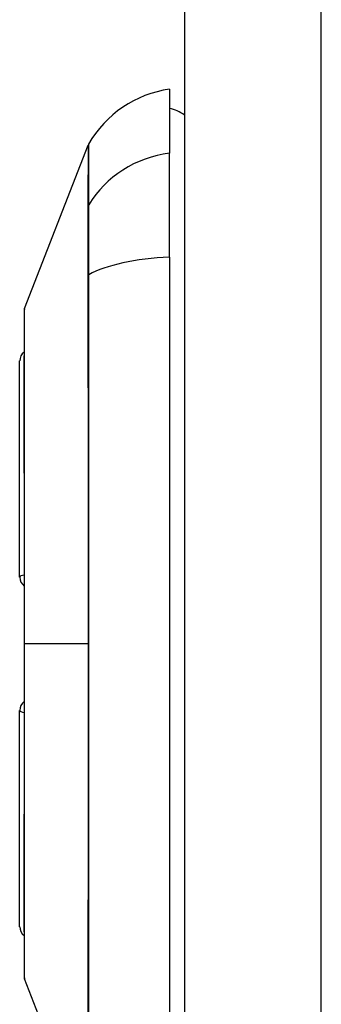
# Model space of a CAD drawing. Header units: inches. Extents: x 0 to 101, y -11 to 66.
# Tile 108 of 118: x 71.827 to 72.223, y 41.31 to 42.602. Entities that reach past the tile are written whole.
import ezdxf

# ---------------------------------------------------------------- set-up
doc = ezdxf.new("R2010")
doc.units = ezdxf.units.IN
doc.header["$LTSCALE"] = 6.067211
doc.header["$MEASUREMENT"] = 0
doc.layers.add('Visible Edges(ANSI)', color=7, linetype='Continuous', lineweight=25)
doc.layers.add('Visible Tangent Edges(ANSI)', color=7, linetype='Continuous', lineweight=25)

msp = doc.modelspace()

# ---------------------------------------------------------------- linework, layer by layer
at = {"layer": 'Visible Edges(ANSI)'}
for p, q in [((72.0433, 46.8385), (72.0433, 22.8056)), ((72.0239, 42.5107), (72.0239, 42.4269)), ((71.8336, 42.2229), (71.9169, 42.4372)), ((72.0239, 42.2905), (72.0239, 42.4269)), ((72.0239, 42.2905), (72.0239, 41.2761)), ((71.8271, 41.8708), (71.8271, 42.1543)), ((71.8271, 41.4123), (71.8271, 41.6959)), ((71.9169, 41.1295), (71.8336, 41.3437))]:
    msp.add_line(p, q, dxfattribs=at)
at = {"layer": 'Visible Edges(ANSI)', "flags": 128}
msp.add_lwpolyline([(71.8332, 42.2207), (71.8332, 42.2202), (71.8332, 42.2186), (71.8331, 42.216), (71.8331, 42.2123), (71.8331, 42.2076), (71.8331, 42.2019), (71.8331, 42.1952), (71.8331, 42.1875), (71.833, 42.1787), (71.833, 42.1691), (71.833, 42.1585), (71.833, 42.147), (71.8329, 42.1347), (71.8329, 42.1216), (71.8329, 42.1076), (71.8329, 42.0928), (71.8329, 42.0773), (71.8329, 42.0611), (71.8329, 42.0442), (71.833, 42.0267), (71.833, 42.0085), (71.833, 41.9898), (71.833, 41.9706), (71.8331, 41.951), (71.8331, 41.931), (71.8331, 41.9107), (71.8331, 41.89), (71.8331, 41.869), (71.8331, 41.8478), (71.8332, 41.8265), (71.8332, 41.8051), (71.8332, 41.7837), (71.8332, 41.7623), (71.8332, 41.7408), (71.8331, 41.7195), (71.8331, 41.6982), (71.8331, 41.6772), (71.8331, 41.6564), (71.8331, 41.636), (71.8331, 41.616), (71.833, 41.5964), (71.833, 41.5772), (71.833, 41.5585), (71.833, 41.5402), (71.8329, 41.5226), (71.8329, 41.5056), (71.8329, 41.4893), (71.8329, 41.4738), (71.8329, 41.459), (71.8329, 41.4451), (71.8329, 41.4319), (71.833, 41.4196), (71.833, 41.4081), (71.833, 41.3976), (71.833, 41.3879), (71.8331, 41.3792), (71.8331, 41.3714), (71.8331, 41.3647), (71.8331, 41.359), (71.8331, 41.3543), (71.8331, 41.3506), (71.8332, 41.348), (71.8332, 41.3464), (71.8332, 41.3459)], dxfattribs=at)
at = {"layer": 'Visible Edges(ANSI)'}
for centre, radius, start, end in [((72.044, 42.3666), 0.1455, 97.9413, 150.2709), ((72.0142, 42.438), 0.0485, 53.1301, 78.463), ((71.9282, 42.4328), 0.0121, 150.2709, 158.7495), ((71.8392, 42.2207), 0.00606, 158.7495, 179.7912), ((71.8417, 42.1543), 0.0145, 126.5366, 180), ((71.8417, 41.8708), 0.0145, 180, 234.1258), ((71.8417, 41.6959), 0.0145, 125.8742, 180), ((71.8417, 41.4123), 0.0145, 180, 233.4634), ((71.8392, 41.3459), 0.00606, 180.2088, 201.2505)]:
    msp.add_arc(centre, radius, start, end, dxfattribs=at)
at = {"layer": 'Visible Tangent Edges(ANSI)'}
for p, q in [((72.2231, 22.8056), (72.2231, 46.8385)), ((71.9168, 42.3569), (71.9168, 42.3567)), ((71.9168, 42.2667), (71.9168, 42.2661)), ((71.8332, 41.7833), (71.8336, 41.7833)), ((71.9169, 41.7833), (71.8336, 41.7833))]:
    msp.add_line(p, q, dxfattribs=at)
at = {"layer": 'Visible Tangent Edges(ANSI)', "flags": 128}
for points in [[(71.9169, 42.4372), (71.9169, 42.437), (71.9169, 42.4366), (71.9169, 42.4359), (71.9169, 42.4349), (71.9169, 42.4337), (71.9169, 42.4321), (71.9169, 42.4303), (71.9169, 42.4282), (71.9169, 42.4258), (71.9169, 42.4231), (71.9169, 42.4202), (71.9169, 42.4169), (71.9169, 42.4134), (71.9169, 42.4096), (71.9169, 42.4056), (71.9169, 42.4012), (71.9168, 42.3966), (71.9168, 42.3917), (71.9168, 42.3866), (71.9168, 42.3812), (71.9168, 42.3755), (71.9168, 42.3696), (71.9168, 42.3634), (71.9168, 42.3569)], [(71.918, 42.3592), (71.9179, 42.3657), (71.9179, 42.3718), (71.9179, 42.3777), (71.9179, 42.3834), (71.9179, 42.3887), (71.9179, 42.3939), (71.9178, 42.3987), (71.9178, 42.4033), (71.9178, 42.4076), (71.9178, 42.4116), (71.9178, 42.4153), (71.9178, 42.4188), (71.9177, 42.422), (71.9177, 42.4249), (71.9177, 42.4275), (71.9177, 42.4299), (71.9177, 42.432), (71.9177, 42.4338), (71.9177, 42.4353), (71.9177, 42.4366), (71.9177, 42.4375), (71.9177, 42.4382), (71.9177, 42.4386), (71.9177, 42.4388)], [(71.918, 42.2675), (71.918, 42.2728), (71.918, 42.278), (71.918, 42.2831), (71.918, 42.2881), (71.918, 42.2931), (71.918, 42.2979), (71.918, 42.3026), (71.918, 42.3072), (71.9181, 42.3116), (71.9181, 42.316), (71.9181, 42.3201), (71.9181, 42.3242), (71.9181, 42.3281), (71.9181, 42.3318), (71.9181, 42.3354), (71.918, 42.3387), (71.918, 42.342), (71.918, 42.345), (71.918, 42.3479), (71.918, 42.3505), (71.918, 42.353), (71.918, 42.3553), (71.918, 42.3574), (71.918, 42.3592)], [(71.9168, 42.3567), (71.9168, 42.3548), (71.9168, 42.3527), (71.9168, 42.3504), (71.9168, 42.348), (71.9168, 42.3453), (71.9168, 42.3425), (71.9168, 42.3395), (71.9168, 42.3363), (71.9168, 42.333), (71.9168, 42.3295), (71.9168, 42.3259), (71.9168, 42.322), (71.9168, 42.3181), (71.9168, 42.314), (71.9168, 42.3098), (71.9168, 42.3054), (71.9168, 42.3009), (71.9168, 42.2963), (71.9168, 42.2916), (71.9168, 42.2868), (71.9168, 42.2819), (71.9168, 42.2769), (71.9168, 42.2718), (71.9168, 42.2667)], [(71.9168, 42.2661), (71.9168, 42.2467), (71.9168, 42.2273), (71.9168, 42.2077), (71.9168, 42.1881), (71.9168, 42.1683), (71.9168, 42.1486), (71.9168, 42.1287), (71.9169, 42.1087), (71.9169, 42.0887), (71.9169, 42.0686), (71.9169, 42.0485), (71.9169, 42.0283), (71.9169, 42.008), (71.9169, 41.9877), (71.9169, 41.9673), (71.9169, 41.947), (71.9169, 41.9265), (71.9169, 41.9061), (71.9169, 41.8857), (71.9169, 41.8652), (71.9169, 41.8447), (71.9169, 41.8242), (71.9169, 41.8038), (71.9169, 41.7833)], [(71.918, 41.2991), (71.9179, 41.3381), (71.9179, 41.3775), (71.9179, 41.4173), (71.9178, 41.4573), (71.9178, 41.4977), (71.9178, 41.5382), (71.9177, 41.579), (71.9177, 41.6199), (71.9177, 41.6609), (71.9177, 41.7019), (71.9177, 41.7429), (71.9177, 41.7839), (71.9177, 41.8249), (71.9177, 41.8659), (71.9177, 41.9068), (71.9177, 41.9477), (71.9177, 41.9885), (71.9178, 42.0292), (71.9178, 42.0696), (71.9178, 42.1098), (71.9179, 42.1497), (71.9179, 42.1892), (71.9179, 42.2285), (71.918, 42.2675)], [(71.8331, 42.1216), (71.8331, 42.1295), (71.8332, 42.1371), (71.8332, 42.1445), (71.8332, 42.1515), (71.8332, 42.1583), (71.8333, 42.1647), (71.8333, 42.1709), (71.8333, 42.1767), (71.8333, 42.1822), (71.8334, 42.1874), (71.8334, 42.1922), (71.8334, 42.1967), (71.8334, 42.2009), (71.8335, 42.2047), (71.8335, 42.2081), (71.8335, 42.2112), (71.8335, 42.2139), (71.8335, 42.2163), (71.8335, 42.2183), (71.8336, 42.2199), (71.8336, 42.2212), (71.8336, 42.2221), (71.8336, 42.2227), (71.8336, 42.2229)], [(71.8331, 42.0636), (71.8331, 42.0662), (71.8331, 42.0688), (71.8331, 42.0714), (71.8331, 42.074), (71.8331, 42.0766), (71.8331, 42.0791), (71.8331, 42.0816), (71.8331, 42.0841), (71.8331, 42.0866), (71.8331, 42.0891), (71.8331, 42.0915), (71.8331, 42.0939), (71.8331, 42.0963), (71.8331, 42.0987), (71.8331, 42.1011), (71.8331, 42.1035), (71.8331, 42.1058), (71.8331, 42.1081), (71.8331, 42.1104), (71.8331, 42.1127), (71.8331, 42.1149), (71.8331, 42.1172), (71.8331, 42.1194), (71.8331, 42.1216)], [(71.8336, 41.7833), (71.8336, 41.7959), (71.8336, 41.8086), (71.8336, 41.8212), (71.8336, 41.8339), (71.8335, 41.8465), (71.8335, 41.859), (71.8335, 41.8715), (71.8335, 41.8839), (71.8335, 41.8962), (71.8335, 41.9084), (71.8334, 41.9205), (71.8334, 41.9324), (71.8334, 41.9442), (71.8334, 41.9559), (71.8333, 41.9675), (71.8333, 41.9789), (71.8333, 41.9902), (71.8333, 42.0013), (71.8332, 42.0122), (71.8332, 42.0229), (71.8332, 42.0334), (71.8332, 42.0437), (71.8331, 42.0538), (71.8331, 42.0636)], [(71.8331, 41.503), (71.8331, 41.5129), (71.8332, 41.523), (71.8332, 41.5333), (71.8332, 41.5438), (71.8332, 41.5546), (71.8333, 41.5655), (71.8333, 41.5766), (71.8333, 41.5878), (71.8333, 41.5992), (71.8334, 41.6108), (71.8334, 41.6225), (71.8334, 41.6343), (71.8334, 41.6462), (71.8335, 41.6583), (71.8335, 41.6705), (71.8335, 41.6828), (71.8335, 41.6952), (71.8335, 41.7077), (71.8335, 41.7202), (71.8336, 41.7328), (71.8336, 41.7454), (71.8336, 41.7581), (71.8336, 41.7707), (71.8336, 41.7833)], [(71.9169, 41.7833), (71.9169, 41.7629), (71.9169, 41.7425), (71.9169, 41.722), (71.9169, 41.7016), (71.9169, 41.6811), (71.9169, 41.6607), (71.9169, 41.6403), (71.9169, 41.6199), (71.9169, 41.5995), (71.9169, 41.5791), (71.9169, 41.5588), (71.9169, 41.5385), (71.9169, 41.5183), (71.9169, 41.4981), (71.9169, 41.478), (71.9169, 41.458), (71.9168, 41.438), (71.9168, 41.4181), (71.9168, 41.3982), (71.9168, 41.3785), (71.9168, 41.3589), (71.9168, 41.3393), (71.9168, 41.3199), (71.9168, 41.3005)], [(71.8331, 41.4451), (71.8331, 41.4472), (71.8331, 41.4495), (71.8331, 41.4517), (71.8331, 41.4539), (71.8331, 41.4562), (71.8331, 41.4585), (71.8331, 41.4608), (71.8331, 41.4631), (71.8331, 41.4655), (71.8331, 41.4679), (71.8331, 41.4702), (71.8331, 41.4727), (71.8331, 41.4751), (71.8331, 41.4775), (71.8331, 41.48), (71.8331, 41.4825), (71.8331, 41.485), (71.8331, 41.4875), (71.8331, 41.49), (71.8331, 41.4926), (71.8331, 41.4952), (71.8331, 41.4978), (71.8331, 41.5004), (71.8331, 41.503)], [(71.8336, 41.3437), (71.8336, 41.3439), (71.8336, 41.3445), (71.8336, 41.3454), (71.8336, 41.3467), (71.8335, 41.3483), (71.8335, 41.3503), (71.8335, 41.3527), (71.8335, 41.3555), (71.8335, 41.3586), (71.8335, 41.362), (71.8334, 41.3658), (71.8334, 41.37), (71.8334, 41.3744), (71.8334, 41.3793), (71.8333, 41.3844), (71.8333, 41.3899), (71.8333, 41.3958), (71.8333, 41.4019), (71.8332, 41.4084), (71.8332, 41.4151), (71.8332, 41.4222), (71.8332, 41.4295), (71.8331, 41.4371), (71.8331, 41.4451)]]:
    msp.add_lwpolyline(points, dxfattribs=at)
at = {"layer": 'Visible Tangent Edges(ANSI)'}
for centre, major_axis, ratio, start_param, end_param in [((72.044, 42.2905), (-0.1455, 0), 0.946806, 4.850991, 5.760348), ((71.9285, 42.3535), (-0.0121, -0.0001), 0.948405, 5.751701, 5.992347), ((72.044, 42.2441), (-0.1455, 0), 0.321806, 4.850991, 5.760348), ((71.9285, 42.2656), (-0.0121, 0), 0.317047, 5.761322, 6.001968), ((71.8417, 41.8708), (-0.0145, 0), 0.235725, 5.339318, 6.283185), ((71.8417, 41.6959), (-0.0145, 0), 0.235725, 0, 0.943868)]:
    msp.add_ellipse(centre, major_axis=major_axis, ratio=ratio, start_param=start_param, end_param=end_param, dxfattribs=at)

doc.saveas('drawing.dxf')
